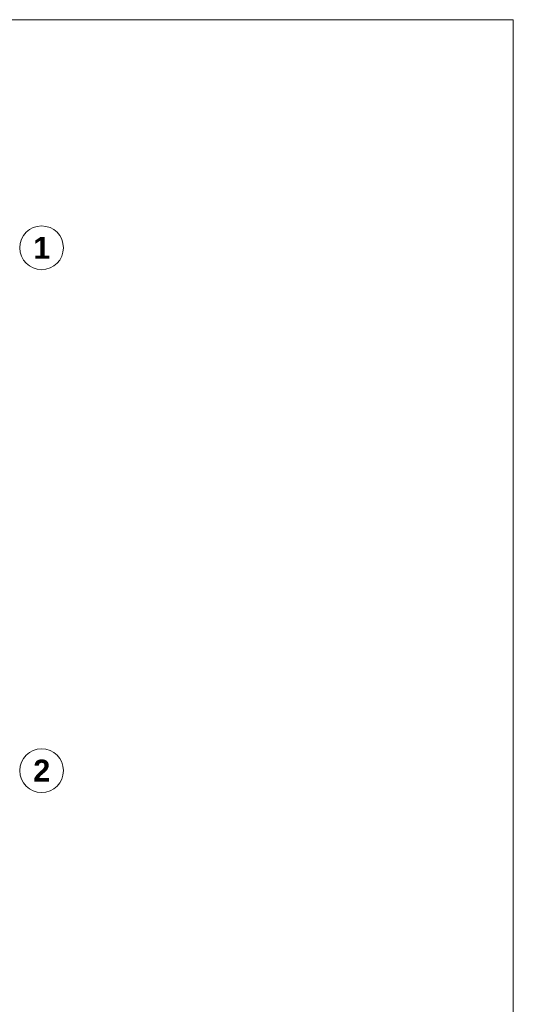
# Model space of a CAD drawing. Extents: x 100 to 2985, y 37 to 2050.
# Tile 134 of 134: x 2356 to 2920, y 926 to 2050. Entities that reach past the tile are written whole.
import ezdxf
from ezdxf.xclip import XClip

# ---------------------------------------------------------------- set-up
doc = ezdxf.new("R2010")
doc.units = 0
doc.header["$MEASUREMENT"] = 0
doc.header["$XCLIPFRAME"] = 0
for name, color, linetype in [('410-K Osie', 7, 'Continuous'), ('810-G Ogólne', 7, 'Continuous'), ('820-G Rysunki Obrazki', 7, 'Continuous')]:
    doc.layers.add(name, color=color, linetype=linetype)
doc.styles.add('STYL_AUTOMATYCZNY_2', font='txt')

# ---------------------------------------------------------------- blocks, each defined once
blk = doc.blocks.new('Rysunek_1_1', base_point=(-18316.3, -206.5))
at = {"layer": '410-K Osie', "color": 7, "linetype": 'Continuous', "lineweight": 13, "ltscale": 0.2}
for centre in [(2380.6, 1789.5), (2380.6, 1789.5), (2380.6, 1192.5), (2380.6, 1192.5)]:
    blk.add_circle(centre, 25, dxfattribs=at)
at = {"layer": '410-K Osie', "color": 1, "linetype": 'Continuous', "lineweight": 13, "char_height": 25, "attachment_point": 1, "style": 'STYL_AUTOMATYCZNY_2'}
for s, insert in [('\\A1;{\\pql;\\pt0;\\fArial|b1|i0|c238|p38;1}', (2371.1, 1802)), ('\\A1;{\\pql;\\pt0;\\fArial|b1|i0|c238|p38;1}', (2371.1, 1802)), ('\\A1;{\\pql;\\pt0;\\fArial|b1|i0|c238|p38;2}', (2371.1, 1205)), ('\\A1;{\\pql;\\pt0;\\fArial|b1|i0|c238|p38;2}', (2371.1, 1205))]:
    blk.add_mtext(s, dxfattribs=dict(at, insert=insert))

msp = doc.modelspace()

# ---------------------------------------------------------------- linework, layer by layer
at = {"layer": '810-G Ogólne', "color": 141, "linetype": 'Continuous', "lineweight": 20, "ltscale": 0.2}
msp.add_lwpolyline([(100, 2050), (2920, 2050), (2920, 50), (100, 50)], close=True, dxfattribs=at)

# ---------------------------------------------------------------- next in the draw order: block references
at = {"layer": '820-G Rysunki Obrazki', "color": 65, "linetype": 'Continuous', "lineweight": 13, "ltscale": 0.2}
ref = msp.add_blockref('Rysunek_1_1', (-18316.3, -206.5), dxfattribs=at)
XClip(ref).set_block_clipping_path([(244.527027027, 76.8014120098), (2570.9054054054, 2022.1162324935)])

doc.saveas('drawing.dxf')
